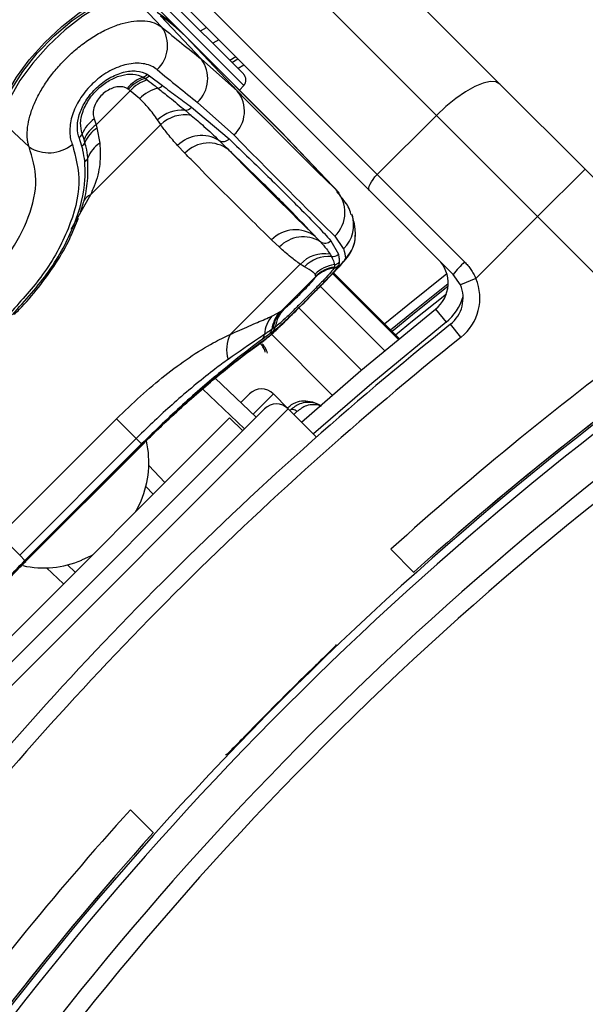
# Model space of a CAD drawing. Header units: millimetres. Extents: x 20 to 22981, y 40 to 19992.
# Tile 83 of 153: x 6656 to 6723, y 14752 to 14869. Entities that reach past the tile are written whole.
import ezdxf

# ---------------------------------------------------------------- set-up
doc = ezdxf.new("R2010")
doc.units = ezdxf.units.MM
doc.header["$LTSCALE"] = 2

msp = doc.modelspace()

# ---------------------------------------------------------------- linework, layer by layer
at = {"color": 7, "linetype": 'Continuous', "lineweight": 25}
for p, q in [((6675.26, 14867.56), (6396.44, 15146.37)), ((6653.25, 14921.38), (6713.22, 14861.41)), ((6705.63, 14857.69), (6645.66, 14917.66)), ((6638.59, 14910.59), (6698.56, 14850.62)), ((6697.63, 14848.72), (6637.66, 14908.69)), ((6682.59, 14862.63), (6668.5, 14876.72)), ((6672.82, 14868.24), (6669.72, 14871.51)), ((6677.53, 14864.43), (6672.68, 14869.56)), ((6675.26, 14867.56), (6687.05, 14855.77)), ((6677.45, 14867.77), (6678.16, 14868.19)), ((6687.43, 14855.36), (6675.64, 14867.15)), ((6675.65, 14867.14), (6675.64, 14867.15)), ((6681.85, 14860.59), (6675.65, 14867.14)), ((6687.44, 14855.34), (6675.65, 14867.14)), ((6679.62, 14866.73), (6678.91, 14866.31)), ((6677.53, 14864.43), (6681.85, 14860.59)), ((6681.67, 14864.68), (6680.96, 14864.26)), ((6670.84, 14862.1), (6671.08, 14861.92)), ((6671.09, 14862.6), (6671.34, 14862.43)), ((6671.34, 14862.43), (6672.89, 14861.26)), ((6664.99, 14856.55), (6669.06, 14860.62)), ((6669.06, 14860.62), (6668.83, 14860.8)), ((6670.18, 14859.69), (6669.06, 14860.62)), ((6682.12, 14860.69), (6682.63, 14861.25)), ((6713.22, 14861.41), (6723.38, 14851.25)), ((6681.43, 14855.35), (6677.08, 14859.24)), ((6675.61, 14858.31), (6676.35, 14857.68)), ((6676.37, 14858.66), (6680.86, 14854.89)), ((6664.74, 14857.26), (6664.99, 14856.55)), ((6672.69, 14856.59), (6672.32, 14857.14)), ((6698.56, 14850.62), (6705.63, 14857.69)), ((6717.72, 14845.59), (6705.63, 14857.69)), ((6656.97, 14853.92), (6653.97, 14856.77)), ((6672.69, 14856.59), (6664.3, 14848.2)), ((6664.99, 14856.55), (6665.08, 14856.18)), ((6665.08, 14856.18), (6665.42, 14854.35)), ((6663.28, 14854.03), (6662.95, 14855.03)), ((6663.54, 14854.81), (6663.31, 14855.47)), ((6663.65, 14854.45), (6663.54, 14854.81)), ((6687.44, 14855.34), (6687.43, 14855.36)), ((6693.64, 14848.79), (6687.44, 14855.34)), ((6694, 14848.42), (6687.81, 14854.97)), ((6675.58, 14853.17), (6674.72, 14854.08)), ((6723.38, 14851.25), (6717.72, 14845.59)), ((6723.38, 14851.25), (6737.84, 14836.79)), ((6698.56, 14850.62), (6708.99, 14840.18)), ((6707.65, 14838.7), (6697.63, 14848.72)), ((6662.19, 14843.83), (6662.86, 14845.42)), ((6710.34, 14838.21), (6717.72, 14845.59)), ((6731.74, 14831.58), (6717.72, 14845.59)), ((6686.87, 14841.94), (6685.95, 14842.8)), ((6693.02, 14842.72), (6693.92, 14841.1)), ((6694.55, 14841.77), (6693.52, 14843.26)), ((6692.92, 14841.11), (6693.09, 14840.82)), ((6680.98, 14831.51), (6689.37, 14839.91)), ((6689.87, 14839.6), (6689.37, 14839.91)), ((6693.42, 14839.52), (6693.4, 14839.47)), ((6693.43, 14839.57), (6693.42, 14839.52)), ((6693.97, 14839.8), (6693.95, 14839.74)), ((6694.01, 14840.14), (6693.97, 14839.8)), ((6691.22, 14838.46), (6687.15, 14834.39)), ((6691.22, 14838.46), (6691.15, 14838.72)), ((6691.2, 14838.38), (6691.21, 14838.41)), ((6691.21, 14838.41), (6691.22, 14838.46)), ((6701.2, 14831.02), (6693.33, 14838.89)), ((6708.5, 14837.43), (6707.65, 14838.7)), ((6710.34, 14838.21), (6708.5, 14837.43)), ((6687.15, 14834.39), (6687.43, 14834.57)), ((6705.53, 14834.53), (6706.78, 14832.97)), ((6686.03, 14833.75), (6686.99, 14834.28)), ((6686.99, 14834.28), (6687.15, 14834.39)), ((6686.13, 14832.23), (6685.98, 14832.12)), ((6686.38, 14832.4), (6686.13, 14832.23)), ((6708.56, 14831.19), (6707.32, 14832.75)), ((6686.12, 14831.86), (6685.73, 14831.59)), ((6679.21, 14826.3), (6684.11, 14821.65)), ((6682.28, 14823.39), (6683.32, 14824.42)), ((6687.93, 14822.64), (6686.15, 14824.42)), ((6685.1, 14822.64), (6652.29, 14789.83)), ((6653.35, 14794), (6680.93, 14821.58)), ((6682.49, 14820.02), (6680.93, 14821.58)), ((6691.3, 14819.27), (6687.93, 14822.64)), ((6653.47, 14807.53), (6667.4, 14821.46)), ((6667.4, 14821.46), (6669.77, 14819.08)), ((6669.77, 14819.08), (6655.85, 14805.16)), ((6670.4, 14818.45), (6656.48, 14804.53)), ((6656.55, 14804.46), (6670.47, 14818.38)), ((6656.58, 14804.43), (6670.5, 14818.35)), ((6670.4, 14818.45), (6669.77, 14819.08)), ((6670.51, 14818.35), (6671.08, 14818.92)), ((6671.8, 14812.44), (6670.92, 14813.37)), ((6653.47, 14807.53), (6655.85, 14805.16)), ((6656.48, 14804.53), (6655.85, 14805.16)), ((6700.18, 14805.86), (6702.94, 14803.1)), ((6656.4, 14804.23), (6656.58, 14804.42)), ((6656.57, 14804.43), (6656.55, 14804.46)), ((6661.56, 14804.01), (6662.49, 14803.13)), ((6693.62, 14794.48), (6693.62, 14794.41)), ((6680.52, 14781.31), (6680.45, 14781.31)), ((6671.83, 14771.99), (6669.07, 14774.75))]:
    msp.add_line(p, q, dxfattribs=at)
at = {"color": 8, "linetype": 'Continuous', "lineweight": 25}
for p, q in [((6667.83, 14876.05), (6682.63, 14861.25)), ((6681.67, 14864.68), (6680.96, 14864.26)), ((6681.2, 14864.02), (6681.91, 14864.44)), ((6682.64, 14863.7), (6681.93, 14863.29)), ((6693.64, 14848.79), (6693.79, 14848.58)), ((6664.3, 14848.2), (6661.96, 14844.04)), ((6693.23, 14838.79), (6701.09, 14830.93)), ((6701.2, 14831.02), (6693.33, 14838.89)), ((6699.46, 14829.58), (6691.76, 14837.28)), ((6696.68, 14827.25), (6689.21, 14834.72)), ((6693.19, 14824.27), (6685.92, 14831.54)), ((6682.72, 14820.25), (6677.69, 14825.01)), ((6686.15, 14824.42), (6683.73, 14822.01)), ((6687.93, 14822.64), (6652.29, 14787)), ((6688.97, 14822.31), (6688.61, 14821.95)), ((6670.5, 14818.36), (6670.47, 14818.38)), ((6671.28, 14815.86), (6673.19, 14813.84)), ((6661.09, 14801.74), (6659.07, 14803.65))]:
    msp.add_line(p, q, dxfattribs=at)
at = {"color": 7, "linetype": 'Continuous', "lineweight": 25, "flags": 128}
for points in [[(6653.54, 14857.17), (6653.67, 14858.55), (6654.32, 14860.28), (6655.46, 14862.25), (6657, 14864.34), (6658.84, 14866.4), (6660.88, 14868.31), (6662.97, 14869.93), (6664.99, 14871.18), (6666.79, 14871.95), (6668.27, 14872.21), (6669.32, 14871.93)], [(6669.72, 14871.51), (6668.67, 14871.79), (6667.19, 14871.53), (6665.39, 14870.76), (6663.38, 14869.52), (6661.29, 14867.89), (6659.26, 14865.99), (6657.41, 14863.93), (6655.87, 14861.84), (6654.74, 14859.87), (6654.09, 14858.14), (6653.97, 14856.77)], [(6653.99, 14857.66), (6654.16, 14859), (6654.92, 14860.84), (6656.21, 14862.93), (6657.93, 14865.11), (6659.95, 14867.19), (6662.12, 14869.03), (6664.25, 14870.47), (6666.19, 14871.4), (6667.55, 14871.73)], [(6713.22, 14861.41), (6712.74, 14861.68), (6712.05, 14861.72), (6711.2, 14861.53), (6710.2, 14861.12), (6709.1, 14860.5), (6707.94, 14859.7), (6706.77, 14858.75), (6705.63, 14857.69)], [(6687.61, 14855.18), (6687.38, 14855.42), (6687.05, 14855.77)], [(6687.81, 14854.97), (6687.78, 14855), (6687.44, 14855.34)], [(6697.63, 14848.72), (6697.56, 14848.84), (6697.55, 14849.01), (6697.6, 14849.22), (6697.7, 14849.47), (6697.86, 14849.75), (6698.06, 14850.04), (6698.29, 14850.33), (6698.56, 14850.62)], [(6700.16, 14832.06), (6702.84, 14834.25), (6707.03, 14837.61)], [(6689.52, 14821.05), (6696.62, 14827.2), (6705.53, 14834.53)], [(6669.72, 14810.37), (6669.8, 14810.51), (6670.34, 14811.66)], [(6663.27, 14804.59), (6664.42, 14805.13), (6664.56, 14805.21)]]:
    msp.add_lwpolyline(points, dxfattribs=at)
at = {"color": 8, "linetype": 'Continuous', "lineweight": 25, "flags": 128}
for points in [[(6706.88, 14838.76), (6702.21, 14835.03), (6699.45, 14832.77)], [(6707.02, 14837.28), (6702.77, 14833.88), (6700.34, 14831.89)], [(6700.76, 14831.47), (6702.78, 14833.13), (6706.83, 14836.38)], [(6706.78, 14832.97), (6697.91, 14825.68), (6690.93, 14819.64)], [(6684.72, 14830.56), (6684.76, 14830.59), (6685.3, 14831.05)]]:
    msp.add_lwpolyline(points, dxfattribs=at)
at = {"color": 7, "linetype": 'Continuous', "lineweight": 25}
for centre, radius, start, end in [((6779.29, 14695.64), 202, 335.4268, 114.5732), ((6779.29, 14695.64), 198, 335.8585, 114.1415), ((6779.29, 14695.64), 195.2, 336.1724, 113.8276), ((6661.85, 14854.13), 18.97, 45.042, 56.6339), ((6662.25, 14853.71), 18.97, 45.042, 56.6339), ((6669.65, 14866.01), 3.87, 312.3837, 35.1453), ((6674.41, 14862.09), 3.9, 313.1746, 36.9711), ((6672.06, 14858.16), 4.35, 109.4842, 140.959), ((6672.2, 14857.79), 4.52, 107.4734, 138.2668), ((6672.43, 14857.62), 4.51, 107.3842, 138.2505), ((6670.24, 14863.28), 1.09, 289.7378, 321.2283), ((6670.5, 14863.18), 1.13, 287.6559, 318.4439), ((6681.88, 14861.92), 1, 318, 45), ((6673.4, 14856.57), 4.48, 103.337, 135.9297), ((6672.06, 14862), 1.11, 285.9096, 318.3786), ((6678.92, 14858.19), 3.78, 311.4596, 39.3628), ((6675.25, 14854.1), 4.22, 85.2088, 133.9577), ((6675.59, 14859.33), 1.03, 270.7715, 318.8585), ((6667.09, 14853.92), 4.08, 125.1342, 157.7107), ((6675.58, 14853.59), 4.16, 79.2924, 133.9649), ((6667.17, 14853.27), 3.94, 123.5896, 156.8893), ((6667.22, 14852.94), 3.88, 123.4409, 157.0494), ((6662.37, 14855.86), 1.02, 304.7158, 337.3613), ((6662.77, 14854.84), 0.961, 302.2259, 336.1259), ((6677.57, 14851.31), 3.98, 58.2535, 135.762), ((6680.14, 14855.54), 0.97, 240.9636, 317.8922), ((6659.35, 14857.65), 4.43, 237.5362, 309.0591), ((6667.33, 14851.35), 3.56, 122.4109, 159.2902), ((6678.42, 14850.47), 3.92, 52.0215, 136.4296), ((6663.23, 14852.94), 0.842, 297.4249, 336.2664), ((6690.73, 14846.09), 3.97, 314.5388, 42.9507), ((6688.78, 14840.12), 3.91, 52.0132, 136.5911), ((6689.71, 14839.27), 3.91, 58.2848, 136.7628), ((6692.32, 14843.42), 0.998, 236.7781, 315.2637), ((6691.98, 14843.45), 3.98, 314.7854, 358.7091), ((6692.27, 14837.22), 3.95, 80.4167, 137.1186), ((6692.76, 14836.86), 3.98, 85.242, 136.5395), ((6693.21, 14841.83), 1.01, 262.8138, 314.389), ((6703.03, 14837.66), 4, 308.6435, 45), ((6693.99, 14835.87), 4.03, 97.8646, 134.8931), ((6693.97, 14835.55), 3.96, 98.3162, 134.438), ((6694.03, 14835.57), 4, 98.7216, 134.7122), ((6694.03, 14835.62), 4, 98.7009, 134.6983), ((6693.26, 14840.44), 0.987, 278.2533, 314.4573), ((6693.27, 14840.51), 0.999, 278.6905, 314.7114), ((6693.31, 14840.85), 1, 277.2954, 314.613), ((6716.23, 14832.24), 10.74, 132.3377, 143.0339), ((6969.78, 14505.15), 399.78, 123.6328, 146.3672), ((6969.78, 14505.15), 400, 123.6328, 131.8471), ((6969.78, 14505.15), 400, 123.6328, 130.8526), ((6704.82, 14835.87), 6, 308.6435, 22.9583), ((6969.78, 14505.15), 398.86, 123.6328, 146.3672), ((6704.82, 14835.87), 4, 308.6435, 22.9583), ((6690.19, 14831.9), 3.84, 135.9598, 172.5197), ((6969.78, 14505.15), 394.42, 123.6328, 146.3672), ((6688.87, 14831.24), 3.8, 138.5894, 175.7205), ((6689.73, 14831.68), 3.78, 136.6027, 173.2445), ((6689.88, 14831.77), 3.78, 136.2829, 173.0911), ((6967.1, 14507.83), 416, 128.6435, 141.3565), ((6685.05, 14832.23), 0.93, 316.3784, 353.6821), ((6685.43, 14832.53), 0.955, 315.8921, 352.6458), ((6969.78, 14505.15), 392.33, 123.6328, 146.3672), ((6967.1, 14507.83), 414, 128.6435, 141.3565), ((6684.71, 14829.73), 4.14, 154.4521, 196.6868), ((6684.21, 14831.55), 0.878, 317.6023, 358.0507), ((6970.89, 14505.97), 404, 126.2964, 132.0724), ((6684.73, 14823.01), 2, 45, 135), ((6686.52, 14821.22), 2, 45, 135), ((6659.75, 14816.22), 11.53, 336.7056, 12.7686), ((6658.71, 14815.18), 11.54, 257.5791, 293.2874), ((6969.78, 14505.15), 399.86, 134.2454, 135.7546), ((6968.96, 14504.04), 404, 137.9276, 143.7036), ((6969.78, 14505.15), 400, 138.1529, 146.3672), ((6969.78, 14505.15), 400, 139.1474, 146.3672)]:
    msp.add_arc(centre, radius, start, end, dxfattribs=at)
at = {"color": 8, "linetype": 'Continuous', "lineweight": 25}
for centre, radius, start, end in [((6779.29, 14695.64), 195.2, 336.1724, 113.8276), ((6779.29, 14695.64), 194.87, 336.2097, 113.7903), ((6779.29, 14695.64), 193.87, 336.3244, 113.6756), ((6665.38, 14846.14), 2.33, 117.7642, 143.7761), ((6691.78, 14844.6), 3.96, 314.4075, 18.8124), ((6703.03, 14837.66), 6, 308.6435, 344.4516)]:
    msp.add_arc(centre, radius, start, end, dxfattribs=at)
at = {"color": 7, "linetype": 'Continuous', "lineweight": 25}
for centre, major_axis, ratio, start_param, end_param in [((6588.43, 14962.73), (-111.49, 111.67), 0.074687, 2.50075, 2.567621), ((6585.61, 14959.91), (-114.32, 114.5), 0.072841, 2.500747, 2.567618), ((6587.02, 14961.19), (-108.84, 114.33), 0.008938, 2.637931, 2.948591), ((6584.12, 14958.43), (-111.66, 117.16), 0.008717, 2.63792, 2.948581), ((6585.61, 14959.91), (-108.98, 119.84), 0.055229, 3.200417, 3.267288)]:
    msp.add_ellipse(centre, major_axis=major_axis, ratio=ratio, start_param=start_param, end_param=end_param, dxfattribs=at)
for points, knots in [([(6656.97, 14853.92), (6656.93, 14854.06), (6656.85, 14854.33), (6656.74, 14854.99), (6656.73, 14855.94), (6656.94, 14857.23), (6657.37, 14858.6), (6657.99, 14859.98), (6658.8, 14861.37), (6659.78, 14862.73), (6660.92, 14864.05), (6662.2, 14865.28), (6663.6, 14866.41), (6665.08, 14867.38), (6666.61, 14868.16), (6668.11, 14868.7), (6669.54, 14868.99), (6670.82, 14869.01), (6671.96, 14868.78), (6672.53, 14868.42), (6672.82, 14868.24)], [0, 0, 0, 0, 0.024785, 0.049686, 0.107765, 0.167412, 0.223188, 0.280405, 0.335281, 0.391587, 0.447567, 0.505107, 0.563745, 0.624165, 0.68539, 0.748571, 0.810597, 0.874566, 0.936347, 1, 1, 1, 1]), ([(6672.26, 14863.15), (6672.05, 14863.3), (6671.63, 14863.6), (6670.82, 14863.85), (6669.91, 14863.94), (6668.93, 14863.85), (6667.9, 14863.58), (6666.88, 14863.16), (6665.89, 14862.58), (6664.98, 14861.89), (6664.16, 14861.1), (6663.45, 14860.26), (6662.86, 14859.36), (6662.39, 14858.44), (6662.05, 14857.5), (6661.86, 14856.57), (6661.81, 14855.67), (6661.89, 14854.99), (6662.02, 14854.52), (6662.1, 14854.32), (6662.14, 14854.22)], [0, 0, 0, 0, 0.063269, 0.128272, 0.191167, 0.255909, 0.316887, 0.379836, 0.437286, 0.496647, 0.551217, 0.607511, 0.661445, 0.716934, 0.772639, 0.829832, 0.888774, 0.949243, 0.974567, 1, 1, 1, 1]), ([(6662.95, 14855.03), (6662.93, 14855.1), (6662.76, 14855.56), (6662.67, 14856.57), (6663.02, 14858.11), (6663.82, 14859.65), (6665.02, 14861.07), (6666.56, 14862.23), (6668.25, 14862.92), (6669.88, 14863.09), (6670.68, 14862.77), (6671.09, 14862.6)], [0, 0, 0, 0, 0.021466, 0.146972, 0.265052, 0.37829, 0.491889, 0.612335, 0.742127, 0.871039, 1, 1, 1, 1]), ([(6663.31, 14855.47), (6663.21, 14855.9), (6663.01, 14856.75), (6663.39, 14858.33), (6664.23, 14859.84), (6665.39, 14861.09), (6666.71, 14862), (6668.08, 14862.54), (6669.48, 14862.71), (6670.21, 14862.41), (6670.61, 14862.26)], [0, 0, 0, 0, 0.136771, 0.273805, 0.40009, 0.516407, 0.628045, 0.740836, 0.860989, 1, 1, 1, 1]), ([(6670.61, 14862.26), (6670.65, 14862.23), (6670.73, 14862.18), (6670.8, 14862.13), (6670.84, 14862.1)], [0, 0, 0, 0, 0.502419, 1, 1, 1, 1]), ([(6671.08, 14861.92), (6671.39, 14861.68), (6671.83, 14861.35), (6672.25, 14861.02), (6672.37, 14860.93)], [0, 0, 0, 0, 0.722931, 1, 1, 1, 1]), ([(6668.68, 14860.9), (6668.57, 14860.95), (6668.26, 14861.1), (6667.67, 14861.14), (6666.95, 14860.98), (6666.28, 14860.65), (6665.64, 14860.16), (6665.11, 14859.51), (6664.73, 14858.73), (6664.57, 14857.93), (6664.68, 14857.48), (6664.74, 14857.26)], [0, 0, 0, 0, 0.077485, 0.206091, 0.317362, 0.415605, 0.514532, 0.624244, 0.732937, 0.867116, 1, 1, 1, 1]), ([(6668.83, 14860.8), (6668.8, 14860.82), (6668.75, 14860.85), (6668.7, 14860.88), (6668.68, 14860.9)], [0, 0, 0, 0, 0.503349, 1, 1, 1, 1]), ([(6672.37, 14860.93), (6672.83, 14860.56), (6673.96, 14859.66), (6674.99, 14858.81), (6675.61, 14858.31)], [0, 0, 0, 0, 0.403381, 1, 1, 1, 1]), ([(6672.89, 14861.26), (6673.49, 14860.81), (6674.67, 14859.92), (6675.8, 14859.08), (6676.37, 14858.66)], [0, 0, 0, 0, 0.499862, 1, 1, 1, 1]), ([(6672.32, 14857.14), (6671.99, 14857.62), (6671.42, 14858.43), (6670.54, 14859.33), (6670.18, 14859.69)], [0, 0, 0, 0, 0.598892, 1, 1, 1, 1]), ([(6676.35, 14857.68), (6676.86, 14857.25), (6678.04, 14856.25), (6679.08, 14855.25), (6679.67, 14854.69)], [0, 0, 0, 0, 0.437506, 1, 1, 1, 1]), ([(6674.72, 14854.08), (6674.32, 14854.53), (6673.61, 14855.33), (6672.97, 14856.2), (6672.69, 14856.59)], [0, 0, 0, 0, 0.558599, 1, 1, 1, 1]), ([(6664, 14852.61), (6663.94, 14853.04), (6663.86, 14853.67), (6663.7, 14854.27), (6663.65, 14854.45)], [0, 0, 0, 0, 0.696668, 1, 1, 1, 1]), ([(6679.67, 14854.69), (6679.88, 14854.48), (6680.28, 14854.09), (6680.66, 14853.72), (6680.83, 14853.55)], [0, 0, 0, 0, 0.550084, 1, 1, 1, 1]), ([(6680.86, 14854.89), (6682.47, 14853.33), (6685.69, 14850.22), (6689.04, 14846.89), (6691.5, 14844.38), (6692.51, 14843.28), (6693.02, 14842.72)], [0, 0, 0, 0, 0.287942, 0.575885, 0.787474, 1, 1, 1, 1]), ([(6651.43, 14837.42), (6652.52, 14838.62), (6654.82, 14841.18), (6657.13, 14845.61), (6658.14, 14850.14), (6657.36, 14852.66), (6656.97, 14853.92)], [0, 0, 0, 0, 0.223488, 0.476086, 0.737075, 1, 1, 1, 1]), ([(6662.14, 14854.22), (6662.54, 14852.72), (6663.35, 14849.74), (6661.93, 14844.24), (6658.98, 14838.79), (6656.09, 14835.61), (6654.74, 14834.12)], [0, 0, 0, 0, 0.263204, 0.524727, 0.777185, 1, 1, 1, 1]), ([(6663.62, 14852.2), (6663.56, 14852.64), (6663.48, 14853.27), (6663.33, 14853.86), (6663.28, 14854.03)], [0, 0, 0, 0, 0.714143, 1, 1, 1, 1]), ([(6665.42, 14854.35), (6665.46, 14853.53), (6665.54, 14851.85), (6665.01, 14849.79), (6664.45, 14848.54), (6664.3, 14848.2)], [0, 0, 0, 0, 0.413547, 0.837804, 1, 1, 1, 1]), ([(6691.19, 14843.2), (6690.19, 14844.24), (6688.39, 14846.14), (6684.69, 14849.82), (6681.99, 14852.43), (6680.83, 14853.55)], [0, 0, 0, 0, 0.411197, 0.74781, 1, 1, 1, 1]), ([(6680.83, 14853.55), (6681.08, 14853.3), (6682.48, 14851.87), (6685.05, 14849.28), (6688.25, 14846.08), (6690.31, 14844.06), (6691.19, 14843.2)], [0, 0, 0, 0, 0.072703, 0.4097573, 0.746813, 1, 1, 1, 1]), ([(6654.98, 14833.88), (6656.52, 14835.59), (6659.61, 14839.01), (6662.63, 14844.71), (6663.76, 14849.14), (6663.65, 14851.48), (6663.62, 14852.2)], [0, 0, 0, 0, 0.2874244, 0.5757206, 0.870977, 1, 1, 1, 1]), ([(6663.12, 14846.17), (6663.29, 14846.68), (6664.04, 14848.93), (6664.02, 14851), (6664, 14852.61)], [0, 0, 0, 0, 0.222458, 1, 1, 1, 1]), ([(6685.95, 14842.8), (6685.07, 14843.67), (6683.01, 14845.69), (6679.8, 14848.89), (6677.23, 14851.48), (6675.83, 14852.91), (6675.58, 14853.17)], [0, 0, 0, 0, 0.253188, 0.590242, 0.927296, 1, 1, 1, 1]), ([(6695.42, 14845.86), (6695.42, 14845.87), (6695.3, 14846.51), (6694.7, 14847.45), (6694.04, 14848.2), (6693.74, 14848.53)], [0, 0, 0, 0, 0.010791, 0.558542, 1, 1, 1, 1]), ([(6695.96, 14843.34), (6695.95, 14843.59), (6695.94, 14844.34), (6695.77, 14845.11), (6695.6, 14845.65), (6695.55, 14845.82)], [0, 0, 0, 0, 0.252622, 0.769726, 1, 1, 1, 1]), ([(6655.21, 14833.92), (6655.41, 14834.12), (6656.43, 14835.13), (6658.17, 14837.16), (6660.2, 14840.01), (6661.57, 14842.29), (6662.08, 14843.55), (6662.19, 14843.83)], [0, 0, 0, 0, 0.0645305, 0.3395864, 0.6285694, 0.9185103, 1, 1, 1, 1]), ([(6689.98, 14835.48), (6690.03, 14835.54), (6690.57, 14836.07), (6691.61, 14837.12), (6692.92, 14838.45), (6694.04, 14839.62), (6694.76, 14840.45), (6695.31, 14841.15), (6695.75, 14842.09), (6695.98, 14842.83), (6695.93, 14843.29), (6695.92, 14843.38)], [0, 0, 0, 0, 0.019489, 0.18052, 0.341758, 0.509074, 0.6918, 0.81673, 0.891072, 0.976876, 1, 1, 1, 1]), ([(6691.19, 14843.2), (6691.3, 14843.08), (6691.5, 14842.87), (6691.68, 14842.68), (6691.77, 14842.59)], [0, 0, 0, 0, 0.550084, 1, 1, 1, 1]), ([(6689.37, 14839.91), (6688.99, 14840.19), (6688.11, 14840.83), (6687.31, 14841.54), (6686.87, 14841.94)], [0, 0, 0, 0, 0.441401, 1, 1, 1, 1]), ([(6691.77, 14842.59), (6692.02, 14842.31), (6692.47, 14841.81), (6692.79, 14841.33), (6692.92, 14841.11)], [0, 0, 0, 0, 0.562494, 1, 1, 1, 1]), ([(6690.47, 14835.98), (6690.96, 14836.47), (6691.97, 14837.48), (6693.28, 14838.82), (6694.28, 14839.9), (6694.73, 14840.46), (6694.77, 14840.59), (6694.78, 14840.63)], [0, 0, 0, 0, 0.205185, 0.42219, 0.649845, 0.891012, 1, 1, 1, 1]), ([(6693.09, 14840.82), (6693.2, 14840.59), (6693.38, 14840.23), (6693.42, 14839.95), (6693.44, 14839.86)], [0, 0, 0, 0, 0.665988, 1, 1, 1, 1]), ([(6693.92, 14841.1), (6693.95, 14840.93), (6694.02, 14840.58), (6694.01, 14840.28), (6694.01, 14840.14)], [0, 0, 0, 0, 0.499862, 1, 1, 1, 1]), ([(6693.95, 14839.74), (6693.85, 14839.6), (6693.66, 14839.32), (6692.81, 14838.39), (6691.64, 14837.17), (6690.29, 14835.82), (6688.97, 14834.51), (6687.79, 14833.35), (6686.82, 14832.43), (6686.32, 14832.01), (6686.15, 14831.88), (6686.12, 14831.86)], [0, 0, 0, 0, 0.128772, 0.257506, 0.386957, 0.507462, 0.621373, 0.734927, 0.852016, 0.977201, 1, 1, 1, 1]), ([(6693.4, 14839.47), (6693.3, 14839.33), (6693.11, 14839.04), (6692.25, 14838.11), (6691.12, 14836.95), (6689.91, 14835.73), (6688.76, 14834.59), (6687.74, 14833.6), (6686.87, 14832.79), (6686.55, 14832.54), (6686.38, 14832.4)], [0, 0, 0, 0, 0.14005, 0.280395, 0.409802, 0.528506, 0.640305, 0.752924, 0.870839, 1, 1, 1, 1]), ([(6691.15, 14838.72), (6691.07, 14838.8), (6690.83, 14839.04), (6690.25, 14839.37), (6689.87, 14839.6)], [0, 0, 0, 0, 0.3319634, 1, 1, 1, 1]), ([(6693.44, 14839.86), (6693.44, 14839.79), (6693.45, 14839.69), (6693.43, 14839.6), (6693.43, 14839.57)], [0, 0, 0, 0, 0.722931, 1, 1, 1, 1]), ([(6708.99, 14840.18), (6709.13, 14840.04), (6709.4, 14839.76), (6709.76, 14839.28), (6710.08, 14838.77), (6710.26, 14838.4), (6710.34, 14838.21)], [0, 0, 0, 0, 0.244592, 0.491236, 0.744461, 1, 1, 1, 1]), ([(6687.43, 14834.57), (6687.47, 14834.6), (6687.58, 14834.68), (6687.89, 14834.95), (6688.36, 14835.38), (6688.88, 14835.88), (6689.47, 14836.47), (6690.07, 14837.08), (6690.63, 14837.67), (6691.05, 14838.15), (6691.15, 14838.3), (6691.2, 14838.38)], [0, 0, 0, 0, 0.061845, 0.1849, 0.290127, 0.388407, 0.48934, 0.604425, 0.718225, 0.859767, 1, 1, 1, 1]), ([(6684.72, 14830.56), (6684.73, 14830.57), (6684.96, 14830.71), (6685.36, 14831.05), (6686.13, 14831.71), (6687.25, 14832.78), (6688.58, 14834.08), (6689.54, 14835.04), (6689.98, 14835.48)], [0, 0, 0, 0, 0.006151, 0.126783, 0.343161, 0.567957, 0.803808, 1, 1, 1, 1]), ([(6680.98, 14831.51), (6681.76, 14831.87), (6683.34, 14832.59), (6684.95, 14833.24), (6685.74, 14833.61), (6686.03, 14833.75)], [0, 0, 0, 0, 0.379006, 0.768783, 1, 1, 1, 1]), ([(6685.98, 14832.12), (6685.79, 14832), (6685.52, 14831.81), (6685.19, 14831.59), (6685.09, 14831.52)], [0, 0, 0, 0, 0.696657, 1, 1, 1, 1]), ([(6667.4, 14821.46), (6669.32, 14823.27), (6672.2, 14825.97), (6676.13, 14828.82), (6678.77, 14830.47), (6680.32, 14831.2), (6680.98, 14831.51)], [0, 0, 0, 0, 0.419372, 0.626845, 0.841167, 1, 1, 1, 1]), ([(6684.86, 14830.96), (6684.47, 14830.67), (6683.18, 14829.71), (6680.07, 14827.27), (6675.36, 14823.26), (6672.06, 14820.05), (6670.4, 14818.45)], [0, 0, 0, 0, 0.1290831, 0.4243381, 0.7125613, 1, 1, 1, 1]), ([(6670.47, 14818.38), (6672.07, 14819.93), (6675.27, 14823.04), (6679.77, 14826.87), (6683.45, 14829.76), (6684.68, 14830.61), (6685.3, 14831.05)], [0, 0, 0, 0, 0.2460387, 0.4933441, 0.7436901, 1, 1, 1, 1]), ([(6685.09, 14831.52), (6684.82, 14831.34), (6683.72, 14830.6), (6682.03, 14829.43), (6680.75, 14828.54)], [0, 0, 0, 0, 0.238761, 1, 1, 1, 1]), ([(6685.73, 14831.59), (6685.54, 14831.45), (6685.27, 14831.26), (6684.95, 14831.02), (6684.86, 14830.96)], [0, 0, 0, 0, 0.71409, 1, 1, 1, 1]), ([(6671.08, 14818.92), (6671.34, 14819.18), (6672.41, 14820.25), (6674.32, 14822.03), (6676.71, 14824.18), (6678.95, 14826.1), (6680.95, 14827.73), (6682.64, 14829.05), (6683.98, 14830.04), (6684.48, 14830.39), (6684.72, 14830.56)], [0, 0, 0, 0, 0.043335, 0.177969, 0.313199, 0.448509, 0.585187, 0.722529, 0.861193, 1, 1, 1, 1]), ([(6685.46, 14829.28), (6685.38, 14829.51), (6685.25, 14829.9), (6684.96, 14830.23), (6684.83, 14830.37)], [0, 0, 0, 0, 0.582959, 1, 1, 1, 1]), ([(6680.75, 14828.54), (6680.23, 14828.16), (6678.35, 14826.79), (6674.81, 14823.88), (6671.56, 14820.86), (6669.99, 14819.29), (6669.77, 14819.08)], [0, 0, 0, 0, 0.159037, 0.579884, 0.943274, 1, 1, 1, 1]), ([(6691.88, 14822.96), (6691.86, 14822.98), (6691.62, 14823.16), (6691.01, 14823.35), (6690.16, 14823.44), (6689.12, 14823.23), (6688.54, 14822.78), (6688.19, 14822.51)], [0, 0, 0, 0, 0.019593, 0.174111, 0.402339, 0.637038, 1, 1, 1, 1]), ([(6688.97, 14822.31), (6688.9, 14822.37), (6688.76, 14822.49), (6688.52, 14822.58), (6688.32, 14822.57), (6688.23, 14822.53), (6688.19, 14822.51)], [0, 0, 0, 0, 0.279636, 0.559272, 0.838908, 1, 1, 1, 1]), ([(6656.55, 14804.46), (6655, 14802.86), (6651.89, 14799.66), (6648.06, 14795.16), (6645.17, 14791.48), (6644.32, 14790.25), (6643.88, 14789.63)], [0, 0, 0, 0, 0.246039, 0.493344, 0.74369, 1, 1, 1, 1]), ([(6643.97, 14790.07), (6644.26, 14790.46), (6645.22, 14791.75), (6647.66, 14794.86), (6651.67, 14799.57), (6654.88, 14802.87), (6656.48, 14804.53)], [0, 0, 0, 0, 0.129083, 0.424338, 0.712561, 1, 1, 1, 1]), ([(6644.39, 14790.23), (6644.41, 14790.27), (6644.53, 14790.44), (6645.01, 14791.12), (6645.92, 14792.35), (6647.26, 14794.05), (6648.91, 14796.08), (6650.85, 14798.35), (6653.02, 14800.75), (6654.9, 14802.75), (6656.05, 14803.89), (6656.4, 14804.23)], [0, 0, 0, 0, 0.0300643, 0.1445239, 0.2760086, 0.4114714, 0.5462294, 0.6796214, 0.8124333, 0.944232, 1, 1, 1, 1]), ([(6693.62, 14794.41), (6693.59, 14794.37), (6693.52, 14794.29), (6693.02, 14793.78), (6692.29, 14793.06), (6691.5, 14792.28), (6690.98, 14791.78), (6690.79, 14791.59)], [0, 0, 0, 0, 0.2170511, 0.4341034, 0.6511343, 0.8681856, 1, 1, 1, 1]), ([(6683.34, 14784.14), (6683.03, 14783.82), (6682.4, 14783.18), (6681.56, 14782.32), (6680.92, 14781.68), (6680.58, 14781.36), (6680.53, 14781.32), (6680.52, 14781.31)], [0, 0, 0, 0, 0.217103, 0.434207, 0.651285, 0.868325, 1, 1, 1, 1])]:
    msp.add_open_spline(points, degree=3, knots=knots, dxfattribs=at)
at = {"color": 8, "linetype": 'Continuous', "lineweight": 25}
for points, knots in [([(6685.3, 14831.05), (6685.52, 14831.22), (6685.96, 14831.56), (6687.22, 14832.75), (6688.75, 14834.25), (6689.91, 14835.41), (6690.45, 14835.95), (6690.47, 14835.98)], [0, 0, 0, 0, 0.257743, 0.513823, 0.759257, 0.990368, 1, 1, 1, 1]), ([(6685.17, 14829.4), (6685.16, 14829.47), (6685.13, 14829.68), (6684.94, 14830.01), (6684.73, 14830.3), (6684.58, 14830.41), (6684.54, 14830.43)], [0, 0, 0, 0, 0.183563, 0.583244, 0.896504, 1, 1, 1, 1]), ([(6687.89, 14822.81), (6688.18, 14823.03), (6688.73, 14823.45), (6689.76, 14823.64), (6690.71, 14823.53), (6691.46, 14823.26), (6691.79, 14823.01), (6691.87, 14822.95)], [0, 0, 0, 0, 0.289653, 0.529386, 0.770871, 0.944075, 1, 1, 1, 1]), ([(6691.85, 14822.93), (6691.79, 14822.96), (6691.51, 14823.1), (6690.89, 14823.16), (6689.92, 14823.04), (6689.33, 14822.59), (6688.97, 14822.31)], [0, 0, 0, 0, 0.056154, 0.237467, 0.545947, 1, 1, 1, 1])]:
    msp.add_open_spline(points, degree=3, knots=knots, dxfattribs=at)

doc.saveas('drawing.dxf')
